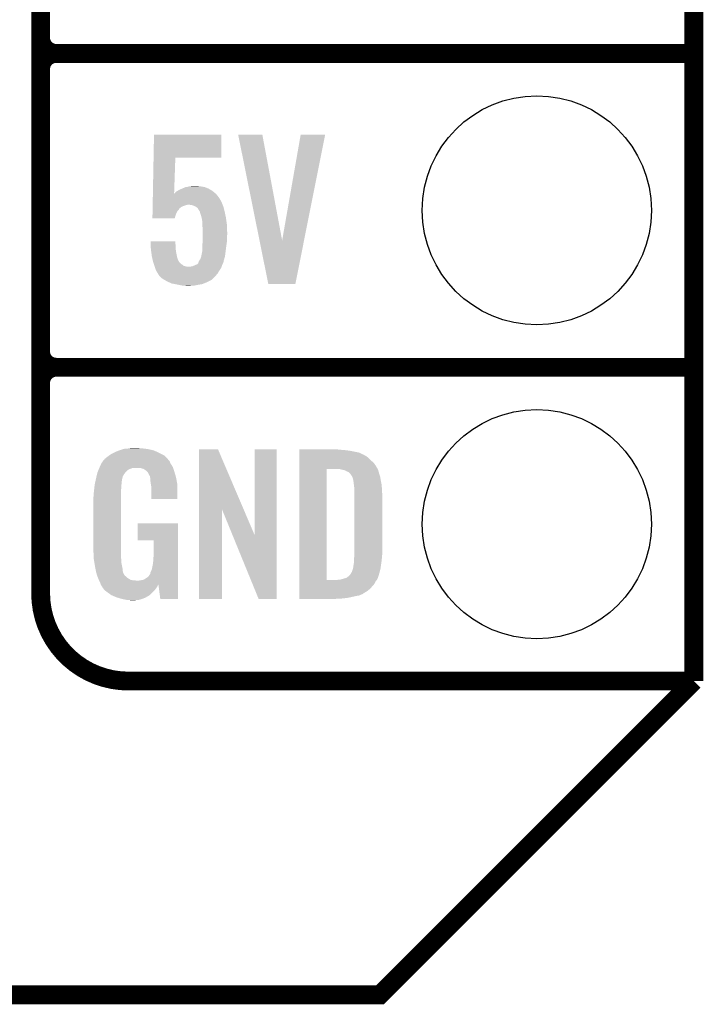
# Model space of a CAD drawing. Extents: x -1.3 to 24.2, y -3.9 to 53.4.
# Tile 10 of 33: x 18.7 to 24.2, y -3.9 to 4.1. Entities that reach past the tile are written whole.
import ezdxf

# ---------------------------------------------------------------- set-up
doc = ezdxf.new("R2010")
doc.units = 0
doc.layers.get('0').update_dxf_attribs({"linetype": 'CONTINUOUS'})
for name, color, linetype in [('DAC_24_CLICK_V100_GKO', 5, 'CONTINUOUS'), ('DAC_24_CLICK_V100_GTO', 14, 'CONTINUOUS'), ('DAC_24_CLICK_V100_GTS', 12, 'CONTINUOUS')]:
    doc.layers.add(name, color=color, linetype=linetype)

# ---------------------------------------------------------------- blocks, each defined once
blk = doc.blocks.new('ROUND_34')
blk.add_circle((0, 0), 0.9271)

msp = doc.modelspace()

# ---------------------------------------------------------------- linework, layer by layer
at = {"layer": 'DAC_24_CLICK_V100_GKO', "const_width": 0.1524}
for points in [[(24.13, -1.27), (24.13, 51.054)], [(-1.27, -3.81), (21.59, -3.81), (24.13, -1.27)]]:
    msp.add_lwpolyline(points, dxfattribs=at)
at = {"layer": 'DAC_24_CLICK_V100_GTO', "const_width": 0.1524}
for points in [[(18.8468, -0.5588), (18.8468, 18.3388)], [(18.8468, 3.937), (18.8468, 6.223)], [(18.9738, 3.81), (24.13, 3.81)], [(18.9738, 3.81), (24.13, 3.81)], [(18.8468, 1.397), (18.8468, 3.683)], [(18.9738, 1.27), (24.13, 1.27)], [(18.9738, 1.27), (24.13, 1.27)], [(19.558, -1.27), (24.13, -1.27)], [(22.84984, -1.27), (23.8506, -1.27)]]:
    msp.add_lwpolyline(points, dxfattribs=at)
for points in [[(18.8468, 3.937, 0.4142136), (18.9738, 3.81)], [(18.9738, 3.81, 0.4142136), (18.8468, 3.683)], [(18.9738, 3.81, 0.4142136), (18.8468, 3.683)], [(18.8468, 1.397, 0.4142136), (18.9738, 1.27)], [(18.9738, 1.27, 0.4142136), (18.8468, 1.143)], [(18.9738, 1.27, 0.4142136), (18.8468, 1.143)], [(18.8468, -0.5588, 0.4142136), (19.558, -1.27)]]:
    msp.add_lwpolyline(points, format="xyb", dxfattribs=at)
at = {"layer": 'DAC_24_CLICK_V100_GTO'}
for points in [[(19.760276, 2.96672), (19.763768, 3.15211), (20.30727, 2.96672), (20.3073, 3.15211)], [(19.763768, 3.15211), (19.76377, 3.15214), (20.3073, 3.15211), (19.76377, 3.15214)], [(20.444488, 3.152114), (20.444484, 3.15213), (20.640044, 3.152114), (20.444484, 3.15213)], [(20.61707, 2.296328), (20.444488, 3.152114), (20.80009, 2.296328), (20.640044, 3.152114)], [(20.80009, 2.296328), (20.94994, 3.152106), (20.977218, 2.296328), (21.148036, 3.152106)], [(20.94994, 3.152106), (20.949946, 3.15214), (21.148036, 3.152106), (20.949946, 3.15214)], [(19.754772, 2.674676), (19.760274, 2.96669), (19.926356, 2.674676), (19.93646, 2.96669)], [(19.760274, 2.96669), (19.760276, 2.96672), (19.93646, 2.96669), (20.30727, 2.96672)], [(19.96694, 2.7051), (19.988954, 2.71526), (20.223118, 2.7051), (20.205702, 2.71526)], [(19.988954, 2.71526), (19.999962, 2.72034), (20.205702, 2.71526), (20.19351, 2.72034)], [(19.999962, 2.72034), (20.00758, 2.72288), (20.19351, 2.72034), (20.187412, 2.72288)], [(20.00758, 2.72288), (20.017738, 2.727958), (20.187412, 2.72288), (20.175222, 2.727958)], [(20.017738, 2.727958), (20.017744, 2.72796), (20.175222, 2.727958), (20.175212, 2.72796)], [(20.017744, 2.72796), (20.030442, 2.727962), (20.175212, 2.72796), (20.175202, 2.727962)], [(20.030442, 2.727962), (20.04568, 2.73304), (20.175202, 2.727962), (20.14728, 2.73304)], [(20.04568, 2.73304), (20.06092, 2.73558), (20.14728, 2.73304), (20.124422, 2.73558)], [(20.06092, 2.73558), (20.101558, 2.73812), (20.124422, 2.73558), (20.114262, 2.73812)], [(19.753766, 2.62128), (19.754006, 2.633982), (20.30222, 2.62128), (20.2946, 2.633982)], [(19.754006, 2.633982), (19.754102, 2.639058), (20.2946, 2.633982), (20.29206, 2.639058)], [(19.754102, 2.639058), (19.754724, 2.672078), (20.29206, 2.639058), (20.266662, 2.672078)], [(19.754724, 2.672078), (19.754772, 2.674676), (20.266662, 2.672078), (20.263546, 2.674676)], [(19.926356, 2.674676), (19.944082, 2.692402), (20.263546, 2.674676), (20.242274, 2.692402)], [(19.944082, 2.692402), (19.953222, 2.69748), (20.242274, 2.692402), (20.23618, 2.69748)], [(19.953222, 2.69748), (19.96694, 2.7051), (20.23618, 2.69748), (20.223118, 2.7051)], [(19.752282, 2.542538), (19.752426, 2.55016), (19.961858, 2.542538), (19.96694, 2.55016)], [(19.752426, 2.55016), (19.752474, 2.552694), (19.96694, 2.55016), (19.969474, 2.552694)], [(19.752474, 2.552694), (19.752522, 2.55524), (19.969474, 2.552694), (19.96948, 2.55524)], [(19.752522, 2.55524), (19.752714, 2.5654), (19.96948, 2.55524), (19.98218, 2.5654)], [(19.752714, 2.5654), (19.752858, 2.57302), (19.98218, 2.5654), (19.994878, 2.57302)], [(19.752858, 2.57302), (19.753, 2.580638), (19.994878, 2.57302), (20.01774, 2.580638)], [(19.753, 2.580638), (19.753048, 2.58318), (20.01774, 2.580638), (20.030438, 2.58318)], [(19.753048, 2.58318), (19.753096, 2.585718), (20.030438, 2.58318), (20.035516, 2.585718)], [(19.753096, 2.58572), (19.753384, 2.60096), (20.31873, 2.58572), (20.31238, 2.60096)], [(19.753096, 2.585718), (19.753096, 2.58572), (20.035516, 2.585718), (20.043138, 2.58572)], [(19.753384, 2.60096), (19.753766, 2.62128), (20.31238, 2.60096), (20.30222, 2.62128)], [(20.065998, 2.58318), (20.043138, 2.58572), (20.319788, 2.58318), (20.31873, 2.58572)], [(20.088858, 2.57556), (20.065998, 2.58318), (20.322964, 2.57556), (20.319788, 2.58318)], [(20.099026, 2.570478), (20.088858, 2.57556), (20.32508, 2.570478), (20.322964, 2.57556)], [(20.104098, 2.567942), (20.099026, 2.570478), (20.325716, 2.567942), (20.32508, 2.570478)], [(20.116796, 2.557782), (20.104098, 2.567942), (20.328256, 2.557782), (20.325716, 2.567942)], [(20.12442, 2.545078), (20.116796, 2.557782), (20.331432, 2.545078), (20.328256, 2.557782)], [(19.75104, 2.47653), (19.75166, 2.509518), (19.931364, 2.47653), (19.941538, 2.509518)], [(19.931356, 2.4765), (19.75104, 2.47653), (19.931356, 2.4765), (19.931364, 2.47653)], [(19.75166, 2.509518), (19.75214, 2.534916), (19.941538, 2.509518), (19.954238, 2.534916)], [(19.75214, 2.534916), (19.752282, 2.542538), (19.954238, 2.534916), (19.961858, 2.542538)], [(20.134576, 2.529846), (20.12442, 2.545078), (20.33524, 2.529846), (20.331432, 2.545078)], [(20.134578, 2.52984), (20.134576, 2.529846), (20.33524, 2.52984), (20.33524, 2.529846)], [(20.13458, 2.527304), (20.134578, 2.52984), (20.335774, 2.527304), (20.33524, 2.52984)], [(20.1422, 2.50444), (20.13458, 2.527304), (20.340588, 2.50444), (20.335774, 2.527304)], [(20.148436, 2.48158), (20.1422, 2.50444), (20.3454, 2.48158), (20.340588, 2.50444)], [(20.14982, 2.476502), (20.148436, 2.48158), (20.346126, 2.476502), (20.3454, 2.48158)], [(20.1549, 2.446022), (20.14982, 2.476502), (20.35048, 2.446022), (20.346126, 2.476502)], [(20.1549, 2.428238), (20.1549, 2.446022), (20.35302, 2.428238), (20.35048, 2.446022)], [(20.1549, 2.418078), (20.1549, 2.428238), (20.353428, 2.418078), (20.35302, 2.428238)], [(20.15744, 2.39014), (20.1549, 2.418078), (20.354544, 2.39014), (20.353428, 2.418078)], [(20.15744, 2.36474), (20.15744, 2.39014), (20.35556, 2.36474), (20.354544, 2.39014)], [(20.15744, 2.34188), (20.15744, 2.36474), (20.35556, 2.34188), (20.35556, 2.36474)], [(20.15744, 2.316482), (20.15744, 2.34188), (20.35302, 2.316482), (20.35556, 2.34188)], [(20.15744, 2.288538), (20.15744, 2.316482), (20.35302, 2.288538), (20.35302, 2.316482)], [(19.735822, 2.28851), (19.73582, 2.28853), (19.93646, 2.28851), (19.73582, 2.28853)], [(19.73645, 2.2733), (19.735822, 2.28851), (19.93646, 2.2733), (19.93646, 2.28851)], [(19.737186, 2.255518), (19.73645, 2.2733), (19.939, 2.255518), (19.93646, 2.2733)], [(19.738236, 2.23012), (19.737186, 2.255518), (19.939, 2.23012), (19.939, 2.255518)], [(20.1549, 2.2606), (20.156978, 2.28346), (20.349754, 2.2606), (20.35302, 2.28346)], [(20.1549, 2.2479), (20.1549, 2.2606), (20.34794, 2.2479), (20.349754, 2.2606)], [(20.1549, 2.209804), (20.1549, 2.2479), (20.343178, 2.209804), (20.34794, 2.2479)], [(20.156978, 2.28346), (20.15744, 2.288538), (20.35302, 2.28346), (20.35302, 2.288538)], [(20.688296, 1.943126), (20.61707, 2.296328), (20.906718, 1.943126), (20.977218, 2.296328)], [(19.73834, 2.22758), (19.738236, 2.23012), (19.939284, 2.22758), (19.939, 2.23012)], [(19.740992, 2.207262), (19.73834, 2.22758), (19.94154, 2.207262), (19.939284, 2.22758)], [(19.74596, 2.16916), (19.740992, 2.207262), (19.949162, 2.16916), (19.94154, 2.207262)], [(19.748784, 2.15646), (19.74596, 2.16916), (19.951702, 2.15646), (19.949162, 2.16916)], [(19.753864, 2.1336), (19.748784, 2.15646), (19.959344, 2.1336), (19.951702, 2.15646)], [(20.13966, 2.148832), (20.14474, 2.164082), (20.332698, 2.148832), (20.337054, 2.164082)], [(20.14474, 2.164082), (20.145282, 2.166618), (20.337054, 2.164082), (20.33778, 2.166618)], [(20.145282, 2.166618), (20.15236, 2.199642), (20.33778, 2.166618), (20.341906, 2.199642)], [(20.15236, 2.199642), (20.152362, 2.202182), (20.341906, 2.199642), (20.342224, 2.202182)], [(20.152362, 2.202182), (20.1549, 2.209804), (20.342224, 2.202182), (20.343178, 2.209804)], [(19.753868, 2.133578), (19.753864, 2.1336), (19.961866, 2.133578), (19.959344, 2.1336)], [(19.75612, 2.123442), (19.753868, 2.133578), (19.966942, 2.123442), (19.961866, 2.133578)], [(19.757812, 2.118368), (19.75612, 2.123442), (19.969482, 2.118368), (19.966942, 2.123442)], [(19.761202, 2.108198), (19.757812, 2.118368), (19.979642, 2.108198), (19.969482, 2.118368)], [(19.76374, 2.10058), (19.761202, 2.108198), (19.99234, 2.10058), (19.979642, 2.108198)], [(19.767128, 2.090418), (19.76374, 2.10058), (20.005036, 2.090418), (19.99234, 2.10058)], [(19.76882, 2.08534), (19.767128, 2.090418), (20.025362, 2.08534), (20.005036, 2.090418)], [(19.769666, 2.0828), (19.76882, 2.08534), (20.048222, 2.0828), (20.025362, 2.08534)], [(19.772208, 2.075176), (19.769666, 2.0828), (20.307298, 2.075176), (20.309838, 2.0828)], [(19.77898, 2.054852), (19.772208, 2.075176), (20.293748, 2.054852), (20.307298, 2.075176)], [(20.048222, 2.0828), (20.055842, 2.082802), (20.309838, 2.0828), (20.30984, 2.082802)], [(20.055842, 2.082802), (20.063462, 2.08534), (20.30984, 2.082802), (20.310686, 2.08534)], [(20.063462, 2.08534), (20.076162, 2.087882), (20.310686, 2.08534), (20.311534, 2.087882)], [(20.076162, 2.087882), (20.099014, 2.098038), (20.311534, 2.087882), (20.31492, 2.098038)], [(20.099014, 2.098038), (20.09902, 2.09804), (20.31492, 2.098038), (20.31492, 2.09804)], [(20.09902, 2.09804), (20.111712, 2.103124), (20.31492, 2.09804), (20.317462, 2.103124)], [(20.111712, 2.103124), (20.12188, 2.113278), (20.317462, 2.103124), (20.322538, 2.113278)], [(20.12188, 2.11328), (20.121882, 2.115824), (20.32254, 2.11328), (20.323556, 2.115824)], [(20.12188, 2.113278), (20.12188, 2.11328), (20.322538, 2.113278), (20.32254, 2.11328)], [(20.121882, 2.115824), (20.12442, 2.120902), (20.323556, 2.115824), (20.325588, 2.120902)], [(20.12442, 2.120902), (20.126112, 2.125976), (20.325588, 2.120902), (20.327618, 2.125976)], [(20.126112, 2.125976), (20.126962, 2.128524), (20.327618, 2.125976), (20.327618, 2.128524)], [(20.126962, 2.128524), (20.12865, 2.131058), (20.327618, 2.128524), (20.32762, 2.131058)], [(20.12865, 2.131058), (20.13204, 2.136138), (20.32762, 2.131058), (20.32907, 2.136138)], [(20.13204, 2.136138), (20.13966, 2.148832), (20.32907, 2.136138), (20.332698, 2.148832)], [(19.780562, 2.052322), (19.77898, 2.054852), (20.292062, 2.052322), (20.293748, 2.054852)], [(19.79168, 2.03454), (19.780562, 2.052322), (20.282176, 2.03454), (20.292062, 2.052322)], [(19.794724, 2.029468), (19.79168, 2.03454), (20.279358, 2.029468), (20.282176, 2.03454)], [(19.7993, 2.021838), (19.794724, 2.029468), (20.272492, 2.021838), (20.279358, 2.029468)], [(19.801838, 2.016764), (19.7993, 2.021838), (20.267928, 2.016764), (20.272492, 2.021838)], [(19.812424, 2.00406), (19.801838, 2.016764), (20.2565, 2.00406), (20.267928, 2.016764)], [(19.814538, 2.001522), (19.812424, 2.00406), (20.25396, 2.001522), (20.2565, 2.00406)], [(19.832328, 1.98628), (19.814538, 2.001522), (20.238718, 1.98628), (20.25396, 2.001522)], [(19.845666, 1.978658), (19.832328, 1.98628), (20.231096, 1.978658), (20.238718, 1.98628)], [(19.867882, 1.96596), (19.845666, 1.978658), (20.2057, 1.96596), (20.231096, 1.978658)], [(19.889654, 1.9558), (19.867882, 1.96596), (20.18538, 1.9558), (20.2057, 1.96596)], [(19.905978, 1.948182), (19.889654, 1.9558), (20.167094, 1.948182), (20.18538, 1.9558)], [(19.933078, 1.9431), (19.905978, 1.948182), (20.154898, 1.9431), (20.167094, 1.948182)], [(19.94662, 1.94056), (19.933078, 1.9431), (20.139658, 1.94056), (20.154898, 1.9431)], [(19.958474, 1.93802), (19.94662, 1.94056), (20.12442, 1.93802), (20.139658, 1.94056)], [(19.982182, 1.93294), (19.958474, 1.93802), (20.09902, 1.93294), (20.12442, 1.93802)], [(19.99996, 1.9304), (19.982182, 1.93294), (20.08632, 1.9304), (20.09902, 1.93294)], [(20.025358, 1.92786), (20.012658, 1.9304), (20.040602, 1.92786), (20.08632, 1.9304)], [(20.906714, 1.9431), (20.688296, 1.943126), (20.906714, 1.9431), (20.906718, 1.943126)], [(19.387822, 0.546102), (19.405282, 0.5588), (19.857718, 0.546102), (19.84247, 0.5588)], [(19.405282, 0.5588), (19.415762, 0.56642), (19.84247, 0.5588), (19.827234, 0.56642)], [(19.415762, 0.56642), (19.44116, 0.57912), (19.827234, 0.56642), (19.80184, 0.57912)], [(19.44116, 0.57912), (19.45132, 0.5842), (19.80184, 0.57912), (19.790228, 0.5842)], [(19.45132, 0.5842), (19.47418, 0.59436), (19.790228, 0.5842), (19.767004, 0.59436)], [(19.47418, 0.59436), (19.481794, 0.596898), (19.767004, 0.59436), (19.761202, 0.596898)], [(19.481794, 0.596898), (19.49704, 0.60198), (19.761202, 0.596898), (19.739606, 0.60198)], [(19.49704, 0.60198), (19.513974, 0.60706), (19.739606, 0.60198), (19.718018, 0.60706)], [(19.513974, 0.60706), (19.522442, 0.6096), (19.718018, 0.60706), (19.69897, 0.6096)], [(19.522442, 0.6096), (19.55292, 0.61214), (19.69897, 0.6096), (19.67992, 0.61214)], [(19.55292, 0.61214), (19.56816, 0.61468), (19.67992, 0.61214), (19.664682, 0.61468)], [(19.56816, 0.61468), (19.583402, 0.61722), (19.646902, 0.61468), (19.636742, 0.61722)], [(20.126976, 0.116688), (20.126988, 0.604498), (20.48999, 0.116688), (20.281904, 0.604498)], [(20.126988, 0.604498), (20.12699, 0.60452), (20.281904, 0.604498), (20.12699, 0.60452)], [(20.57654, -0.086212), (20.576568, 0.60449), (20.756862, -0.086212), (20.75688, 0.60449)], [(20.576568, 0.60449), (20.57657, 0.60452), (20.75688, 0.60449), (20.57657, 0.60452)], [(20.939788, 0.60198), (20.93979, 0.60452), (21.27504, 0.60198), (21.24964, 0.60452)], [(20.939788, 0.59944), (20.939788, 0.60198), (21.30806, 0.59944), (21.27504, 0.60198)], [(20.939788, 0.59436), (20.939788, 0.59944), (21.346158, 0.59436), (21.30806, 0.59944)], [(20.939788, 0.579118), (20.939788, 0.59436), (21.422362, 0.579118), (21.346158, 0.59436)], [(20.939788, 0.563878), (20.939788, 0.579118), (21.455372, 0.563878), (21.422362, 0.579118)], [(20.939788, 0.561338), (20.939788, 0.563878), (21.457924, 0.561338), (21.455372, 0.563878)], [(20.939788, 0.54864), (20.939788, 0.561338), (21.483312, 0.54864), (21.457924, 0.561338)], [(19.32686, 0.46736), (19.33702, 0.49022), (19.912912, 0.46736), (19.898362, 0.49022)], [(19.33702, 0.49022), (19.337022, 0.490222), (19.898362, 0.49022), (19.898362, 0.490222)], [(19.337022, 0.490222), (19.35226, 0.513076), (19.898362, 0.490222), (19.888202, 0.513076)], [(19.35226, 0.513076), (19.35229, 0.51562), (19.888202, 0.513076), (19.885662, 0.51562)], [(19.35229, 0.51562), (19.357336, 0.51563), (19.885662, 0.51562), (19.885652, 0.51563)], [(19.357336, 0.51563), (19.361914, 0.523248), (19.885652, 0.51563), (19.878042, 0.523248)], [(19.361914, 0.523248), (19.36496, 0.528316), (19.878042, 0.523248), (19.875502, 0.528316)], [(19.36496, 0.528316), (19.364964, 0.528322), (19.875502, 0.528316), (19.875498, 0.528322)], [(19.364964, 0.528322), (19.38782, 0.5461), (19.875498, 0.528322), (19.85772, 0.5461)], [(19.38782, 0.5461), (19.387822, 0.546102), (19.85772, 0.5461), (19.857718, 0.546102)], [(20.939786, 0.51562), (20.939788, 0.533402), (21.51888, 0.51562), (21.5011, 0.533402)], [(20.939786, 0.495298), (20.939786, 0.51562), (21.54174, 0.495298), (21.51888, 0.51562)], [(20.939786, 0.4699), (20.939786, 0.495298), (21.55952, 0.4699), (21.54174, 0.495298)], [(20.939788, 0.533402), (20.939788, 0.54864), (21.5011, 0.533402), (21.483312, 0.54864)], [(19.299284, 0.388628), (19.30412, 0.408938), (19.512278, 0.388628), (19.52498, 0.408938)], [(19.30412, 0.408938), (19.306542, 0.419102), (19.52498, 0.408938), (19.533108, 0.419102)], [(19.306542, 0.419102), (19.307608, 0.421638), (19.533108, 0.419102), (19.535138, 0.421638)], [(19.307608, 0.421638), (19.314026, 0.436878), (19.535138, 0.421638), (19.550378, 0.436878)], [(19.314026, 0.436878), (19.317234, 0.4445), (19.550378, 0.436878), (19.563078, 0.4445)], [(19.317234, 0.4445), (19.321512, 0.454658), (19.563078, 0.4445), (19.591018, 0.454658)], [(19.321512, 0.45466), (19.324724, 0.462288), (19.918684, 0.45466), (19.91614, 0.462288)], [(19.321512, 0.454658), (19.321512, 0.45466), (19.591018, 0.454658), (19.654516, 0.45466)], [(19.324724, 0.462288), (19.32686, 0.46736), (19.91614, 0.462288), (19.912912, 0.46736)], [(19.669762, 0.44958), (19.654516, 0.45466), (19.920376, 0.44958), (19.918684, 0.45466)], [(19.679926, 0.447042), (19.669762, 0.44958), (19.921222, 0.447042), (19.920376, 0.44958)], [(19.695158, 0.436882), (19.679926, 0.447042), (19.924608, 0.436882), (19.921222, 0.447042)], [(19.700236, 0.434342), (19.695158, 0.436882), (19.925454, 0.434342), (19.924608, 0.436882)], [(19.708944, 0.42418), (19.700236, 0.434342), (19.92884, 0.42418), (19.925454, 0.434342)], [(19.71548, 0.416552), (19.708944, 0.42418), (19.931084, 0.416552), (19.92884, 0.42418)], [(19.72564, 0.396242), (19.71548, 0.416552), (19.937058, 0.396242), (19.931084, 0.416552)], [(20.939762, -0.452098), (20.939786, 0.447032), (21.160748, -0.452098), (21.160762, 0.447032)], [(20.939786, 0.44704), (20.939786, 0.4699), (21.57199, 0.44704), (21.55952, 0.4699)], [(20.939786, 0.447032), (20.939786, 0.44704), (21.160762, 0.447032), (21.252178, 0.44704)], [(21.272502, 0.4445), (21.252178, 0.44704), (21.573376, 0.4445), (21.57199, 0.44704)], [(21.28139, 0.44196), (21.272502, 0.4445), (21.57476, 0.44196), (21.573376, 0.4445)], [(21.290278, 0.43942), (21.28139, 0.44196), (21.576032, 0.43942), (21.57476, 0.44196)], [(21.302982, 0.436878), (21.290278, 0.43942), (21.577302, 0.436878), (21.576032, 0.43942)], [(21.31569, 0.431798), (21.302982, 0.436878), (21.578572, 0.431798), (21.577302, 0.436878)], [(21.323302, 0.42672), (21.31569, 0.431798), (21.57984, 0.42672), (21.578572, 0.431798)], [(21.328384, 0.42418), (21.323302, 0.42672), (21.580566, 0.42418), (21.57984, 0.42672)], [(21.330924, 0.424178), (21.328384, 0.42418), (21.580568, 0.424178), (21.580566, 0.42418)], [(21.34108, 0.419098), (21.330924, 0.424178), (21.582018, 0.419098), (21.580568, 0.424178)], [(21.351238, 0.40894), (21.34108, 0.419098), (21.58492, 0.40894), (21.582018, 0.419098)], [(21.35124, 0.408938), (21.351238, 0.40894), (21.584922, 0.408938), (21.58492, 0.40894)], [(21.363938, 0.38862), (21.35124, 0.408938), (21.591694, 0.38862), (21.584922, 0.408938)], [(19.28368, 0.3175), (19.286352, 0.330198), (19.500002, 0.3175), (19.50212, 0.330198)], [(19.286352, 0.330198), (19.289026, 0.342898), (19.50212, 0.330198), (19.50212, 0.342898)], [(19.289026, 0.342898), (19.291164, 0.353058), (19.50212, 0.342898), (19.50466, 0.353058)], [(19.291164, 0.353058), (19.29277, 0.360678), (19.50466, 0.353058), (19.50466, 0.360678)], [(19.29277, 0.360678), (19.29384, 0.36576), (19.50466, 0.360678), (19.506044, 0.36576)], [(19.29384, 0.36576), (19.299284, 0.388628), (19.506044, 0.36576), (19.512278, 0.388628)], [(19.730716, 0.388626), (19.72564, 0.396242), (19.939298, 0.388626), (19.937058, 0.396242)], [(19.73072, 0.381004), (19.730716, 0.388626), (19.94154, 0.381004), (19.939298, 0.388626)], [(19.730722, 0.381002), (19.73072, 0.381004), (19.94154, 0.381002), (19.94154, 0.381004)], [(19.733258, 0.375924), (19.730722, 0.381002), (19.942508, 0.375924), (19.94154, 0.381002)], [(19.73326, 0.360682), (19.733258, 0.375924), (19.945412, 0.360682), (19.942508, 0.375924)], [(19.7358, 0.34036), (19.73326, 0.360682), (19.949282, 0.34036), (19.945412, 0.360682)], [(19.737756, 0.327658), (19.7358, 0.34036), (19.9517, 0.327658), (19.949282, 0.34036)], [(19.74088, 0.307342), (19.737756, 0.327658), (19.951694, 0.307342), (19.9517, 0.327658)], [(21.36521, 0.38608), (21.363938, 0.38862), (21.59254, 0.38608), (21.591694, 0.38862)], [(21.36902, 0.378458), (21.36521, 0.38608), (21.593812, 0.378458), (21.59254, 0.38608)], [(21.37156, 0.37084), (21.36902, 0.378458), (21.59508, 0.37084), (21.593812, 0.378458)], [(21.3741, 0.365756), (21.37156, 0.37084), (21.595928, 0.365756), (21.59508, 0.37084)], [(21.3741, 0.363218), (21.3741, 0.365756), (21.596352, 0.363218), (21.595928, 0.365756)], [(21.37537, 0.3556), (21.3741, 0.363218), (21.59762, 0.3556), (21.596352, 0.363218)], [(21.37664, 0.34798), (21.37537, 0.3556), (21.599144, 0.34798), (21.59762, 0.3556)], [(21.38045, 0.3175), (21.37664, 0.34798), (21.60524, 0.3175), (21.599144, 0.34798)], [(19.27606, 0.25146), (19.2786, 0.26924), (19.49704, 0.25146), (19.49704, 0.26924)], [(19.27606, 0.233682), (19.27606, 0.25146), (19.49704, 0.233682), (19.49704, 0.25146)], [(19.2786, 0.26924), (19.279134, 0.274318), (19.49704, 0.26924), (19.49704, 0.274318)], [(19.279134, 0.274318), (19.28154, 0.29718), (19.49704, 0.274318), (19.49958, 0.29718)], [(19.28154, 0.29718), (19.283412, 0.314958), (19.49958, 0.29718), (19.49958, 0.314958)], [(19.283412, 0.314958), (19.28368, 0.3175), (19.49958, 0.314958), (19.500002, 0.3175)], [(19.74088, 0.20323), (19.74088, 0.307342), (19.95167, 0.20323), (19.951694, 0.307342)], [(21.38426, 0.287018), (21.38045, 0.3175), (21.607034, 0.287018), (21.60524, 0.3175)], [(21.38426, 0.27432), (21.38426, 0.287018), (21.60778, 0.27432), (21.607034, 0.287018)], [(21.38426, 0.228602), (21.38426, 0.27432), (21.61032, 0.228602), (21.60778, 0.27432)], [(19.27352, 0.218442), (19.27606, 0.233682), (19.49704, 0.218442), (19.49704, 0.233682)], [(19.27352, -0.20574), (19.27352, 0.218442), (19.49704, -0.20574), (19.49704, 0.218442)], [(19.95167, 0.2032), (19.74088, 0.20323), (19.95167, 0.2032), (19.95167, 0.20323)], [(21.38426, -0.23622), (21.38426, 0.228602), (21.61032, -0.23622), (21.61032, 0.228602)], [(20.12696, -0.60449), (20.126976, 0.116688), (20.31489, -0.60449), (20.31492, 0.116688)], [(20.397814, -0.086212), (20.31492, 0.116688), (20.57654, -0.086212), (20.48999, 0.116688)], [(19.63166, -0.13205), (19.631688, 0.00759), (19.956772, -0.13205), (19.95678, 0.00759)], [(19.631688, 0.00759), (19.63169, 0.00762), (19.95678, 0.00759), (19.63169, 0.00762)], [(19.76117, -0.13208), (19.63166, -0.13205), (19.956772, -0.13208), (19.956772, -0.13205)], [(19.7612, -0.243842), (19.76117, -0.13208), (19.956766, -0.243842), (19.956772, -0.13208)], [(20.609556, -0.604498), (20.397814, -0.086212), (20.75685, -0.604498), (20.756862, -0.086212)], [(19.275788, -0.26924), (19.27352, -0.20574), (19.49704, -0.26924), (19.49704, -0.20574)], [(21.38426, -0.25146), (21.38426, -0.23622), (21.608796, -0.25146), (21.61032, -0.23622)], [(19.27606, -0.276858), (19.275788, -0.26924), (19.497994, -0.276858), (19.49704, -0.26924)], [(19.278094, -0.289562), (19.27606, -0.276858), (19.49958, -0.289562), (19.497994, -0.276858)], [(19.281752, -0.312422), (19.278094, -0.289562), (19.49958, -0.312422), (19.49958, -0.289562)], [(19.285408, -0.33528), (19.281752, -0.312422), (19.50466, -0.33528), (19.49958, -0.312422)], [(19.75104, -0.3429), (19.75612, -0.31496), (19.956762, -0.3429), (19.956764, -0.31496)], [(19.75612, -0.31496), (19.75866, -0.28194), (19.956764, -0.31496), (19.956764, -0.28194)], [(19.75866, -0.28194), (19.7612, -0.243842), (19.956764, -0.28194), (19.956766, -0.243842)], [(21.37918, -0.322578), (21.38172, -0.30226), (21.600886, -0.322578), (21.603788, -0.30226)], [(21.38172, -0.279398), (21.383336, -0.26162), (21.606298, -0.279398), (21.60778, -0.26162)], [(21.38172, -0.2921), (21.38172, -0.279398), (21.60524, -0.2921), (21.606298, -0.279398)], [(21.38172, -0.30226), (21.38172, -0.2921), (21.603788, -0.30226), (21.60524, -0.2921)], [(21.383336, -0.26162), (21.38426, -0.25146), (21.60778, -0.26162), (21.608796, -0.25146)], [(19.28622, -0.34036), (19.285408, -0.33528), (19.505676, -0.34036), (19.50466, -0.33528)], [(19.290284, -0.36068), (19.28622, -0.34036), (19.50974, -0.36068), (19.505676, -0.34036)], [(19.295874, -0.388622), (19.290284, -0.36068), (19.512282, -0.388622), (19.50974, -0.36068)], [(19.29638, -0.391162), (19.295874, -0.388622), (19.513554, -0.391162), (19.512282, -0.388622)], [(19.301712, -0.408932), (19.29638, -0.391162), (19.522442, -0.408932), (19.513554, -0.391162)], [(19.73326, -0.403862), (19.733262, -0.396236), (19.956758, -0.403862), (19.95676, -0.396236)], [(19.733262, -0.396236), (19.73834, -0.38354), (19.95676, -0.396236), (19.95676, -0.38354)], [(19.73834, -0.38354), (19.74596, -0.365758), (19.95676, -0.38354), (19.95676, -0.365758)], [(19.74596, -0.365758), (19.75104, -0.3429), (19.95676, -0.365758), (19.956762, -0.3429)], [(21.354416, -0.40132), (21.363938, -0.38609), (21.58492, -0.40132), (21.58898, -0.38609)], [(21.363938, -0.38609), (21.371558, -0.363222), (21.58898, -0.38609), (21.59508, -0.363222)], [(21.371558, -0.363222), (21.374098, -0.355602), (21.59508, -0.363222), (21.596168, -0.355602)], [(21.374098, -0.355602), (21.3741, -0.353064), (21.596168, -0.355602), (21.59653, -0.353064)], [(21.3741, -0.353064), (21.376638, -0.345442), (21.59653, -0.353064), (21.597618, -0.345442)], [(21.376638, -0.345442), (21.37664, -0.335282), (21.597618, -0.345442), (21.59907, -0.335282)], [(21.37664, -0.335282), (21.37918, -0.322578), (21.59907, -0.335282), (21.600886, -0.322578)], [(19.302478, -0.411484), (19.301712, -0.408932), (19.524982, -0.411484), (19.522442, -0.408932)], [(19.303998, -0.416552), (19.302478, -0.411484), (19.527524, -0.416552), (19.524982, -0.411484)], [(19.304, -0.416562), (19.303998, -0.416552), (19.527538, -0.416562), (19.527524, -0.416552)], [(19.306858, -0.424182), (19.304, -0.416562), (19.53768, -0.424182), (19.527538, -0.416562)], [(19.309716, -0.4318), (19.306858, -0.424182), (19.5453, -0.4318), (19.53768, -0.424182)], [(19.31162, -0.43688), (19.309716, -0.4318), (19.552922, -0.43688), (19.5453, -0.4318)], [(19.313798, -0.441958), (19.31162, -0.43688), (19.560538, -0.441958), (19.552922, -0.43688)], [(19.318152, -0.45212), (19.313798, -0.441958), (19.578324, -0.45212), (19.560538, -0.441958)], [(19.31924, -0.45466), (19.318152, -0.45212), (19.60118, -0.45466), (19.578324, -0.45212)], [(19.32051, -0.4572), (19.31924, -0.45466), (19.626578, -0.4572), (19.60118, -0.45466)], [(19.32686, -0.4699), (19.32051, -0.4572), (19.956756, -0.4699), (19.956756, -0.4572)], [(19.33194, -0.485138), (19.32686, -0.4699), (19.956754, -0.485138), (19.956756, -0.4699)], [(19.639282, -0.4572), (19.65198, -0.45466), (19.956756, -0.4572), (19.956756, -0.45466)], [(19.65198, -0.45466), (19.669762, -0.452118), (19.956756, -0.45466), (19.956756, -0.452118)], [(19.669762, -0.452118), (19.685004, -0.447038), (19.956756, -0.452118), (19.956756, -0.447038)], [(19.685004, -0.447038), (19.70024, -0.43688), (19.956756, -0.447038), (19.956758, -0.43688)], [(19.70024, -0.43688), (19.718022, -0.424178), (19.956758, -0.43688), (19.956758, -0.424178)], [(19.718022, -0.424178), (19.730722, -0.406398), (19.956758, -0.424178), (19.956758, -0.406398)], [(19.730722, -0.406398), (19.73326, -0.403862), (19.956758, -0.406398), (19.956758, -0.403862)], [(20.939762, -0.45212), (20.939762, -0.452098), (21.239478, -0.45212), (21.160748, -0.452098)], [(20.939762, -0.462282), (20.939762, -0.45212), (21.556978, -0.462282), (21.565102, -0.45212)], [(20.939762, -0.482592), (20.939762, -0.462282), (21.54682, -0.482592), (21.556978, -0.462282)], [(21.239478, -0.45212), (21.254718, -0.44958), (21.565102, -0.45212), (21.567132, -0.44958)], [(21.267418, -0.44958), (21.267446, -0.449572), (21.567132, -0.44958), (21.56714, -0.449572)], [(21.267446, -0.449572), (21.320758, -0.434342), (21.56714, -0.449572), (21.574758, -0.434342)], [(21.320758, -0.434342), (21.32076, -0.43434), (21.574758, -0.434342), (21.57476, -0.43434)], [(21.32076, -0.43434), (21.333448, -0.424184), (21.57476, -0.43434), (21.577884, -0.424184)], [(21.333448, -0.424184), (21.335994, -0.42418), (21.577884, -0.424184), (21.577886, -0.42418)], [(21.335994, -0.42418), (21.338542, -0.421638), (21.577886, -0.42418), (21.578668, -0.421638)], [(21.338542, -0.421638), (21.35124, -0.4064), (21.578668, -0.421638), (21.583356, -0.4064)], [(21.35124, -0.4064), (21.354416, -0.40132), (21.583356, -0.4064), (21.58492, -0.40132)], [(19.333216, -0.487688), (19.33194, -0.485138), (19.956754, -0.487688), (19.956754, -0.485138)], [(19.334484, -0.490224), (19.333216, -0.487688), (19.796758, -0.490224), (19.79929, -0.487688)], [(19.33702, -0.495298), (19.334484, -0.490224), (19.79458, -0.495298), (19.796758, -0.490224)], [(19.345482, -0.507992), (19.33702, -0.495298), (19.789138, -0.507992), (19.79458, -0.495298)], [(19.34718, -0.51054), (19.345482, -0.507992), (19.787228, -0.51054), (19.789138, -0.507992)], [(19.349714, -0.513074), (19.34718, -0.51054), (19.785328, -0.513074), (19.787228, -0.51054)], [(19.34972, -0.515624), (19.349714, -0.513074), (19.783416, -0.515624), (19.785328, -0.513074)], [(19.358792, -0.52832), (19.34972, -0.515624), (19.7739, -0.52832), (19.783416, -0.515624)], [(19.362418, -0.533398), (19.358792, -0.52832), (19.769386, -0.533398), (19.7739, -0.52832)], [(19.38274, -0.54864), (19.362418, -0.533398), (19.755836, -0.54864), (19.769386, -0.533398)], [(19.386298, -0.55118), (19.38274, -0.54864), (19.75358, -0.55118), (19.755836, -0.54864)], [(19.418298, -0.574038), (19.386298, -0.55118), (19.728436, -0.574038), (19.75358, -0.55118)], [(19.814538, -0.604492), (19.79929, -0.487688), (19.95675, -0.604492), (19.956754, -0.487688)], [(20.93976, -0.543562), (20.939762, -0.523242), (21.485858, -0.543562), (21.511258, -0.523242)], [(20.93976, -0.561342), (20.93976, -0.543562), (21.455378, -0.561342), (21.485858, -0.543562)], [(20.939762, -0.523242), (20.939762, -0.482592), (21.511258, -0.523242), (21.54682, -0.482592)], [(19.424114, -0.576582), (19.418298, -0.574038), (19.725638, -0.576582), (19.728436, -0.574038)], [(19.458938, -0.59182), (19.424114, -0.576582), (19.698968, -0.59182), (19.725638, -0.576582)], [(19.476212, -0.5969), (19.458938, -0.59182), (19.690078, -0.5969), (19.698968, -0.59182)], [(19.50212, -0.60452), (19.476212, -0.5969), (19.668488, -0.60452), (19.690078, -0.5969)], [(19.53768, -0.61214), (19.50212, -0.60452), (19.646898, -0.61214), (19.668488, -0.60452)], [(19.552918, -0.61468), (19.53768, -0.61214), (19.6215, -0.61468), (19.646898, -0.61214)], [(19.578318, -0.61722), (19.568158, -0.61468), (19.596102, -0.61722), (19.6215, -0.61468)], [(19.95675, -0.60452), (19.814538, -0.604492), (19.95675, -0.60452), (19.95675, -0.604492)], [(20.31489, -0.60452), (20.12696, -0.60449), (20.31489, -0.60452), (20.31489, -0.60449)], [(20.75685, -0.60452), (20.609556, -0.604498), (20.75685, -0.60452), (20.75685, -0.604498)], [(20.93976, -0.563882), (20.93976, -0.561342), (21.452836, -0.563882), (21.455378, -0.561342)], [(20.93976, -0.56896), (20.93976, -0.563882), (21.44268, -0.56896), (21.452836, -0.563882)], [(20.93976, -0.57658), (20.93976, -0.56896), (21.424898, -0.57658), (21.44268, -0.56896)], [(20.93976, -0.58166), (20.93976, -0.57658), (21.39696, -0.58166), (21.424898, -0.57658)], [(20.93976, -0.58928), (20.93976, -0.58166), (21.36394, -0.58928), (21.39696, -0.58166)], [(20.93976, -0.5969), (20.93976, -0.58928), (21.328378, -0.5969), (21.36394, -0.58928)], [(20.93976, -0.60198), (20.93976, -0.5969), (21.28266, -0.60198), (21.328378, -0.5969)], [(20.93976, -0.60449), (20.93976, -0.60198), (21.23497, -0.60449), (21.28266, -0.60198)], [(21.234402, -0.60452), (20.93976, -0.60449), (21.234402, -0.60452), (21.23497, -0.60449)]]:
    msp.add_solid(points, dxfattribs=at)

# ---------------------------------------------------------------- block references
at = {"layer": 'DAC_24_CLICK_V100_GTS'}
for p in [(22.86, 2.54), (22.86, 0)]:
    msp.add_blockref('ROUND_34', p, dxfattribs=at)

doc.saveas('drawing.dxf')
